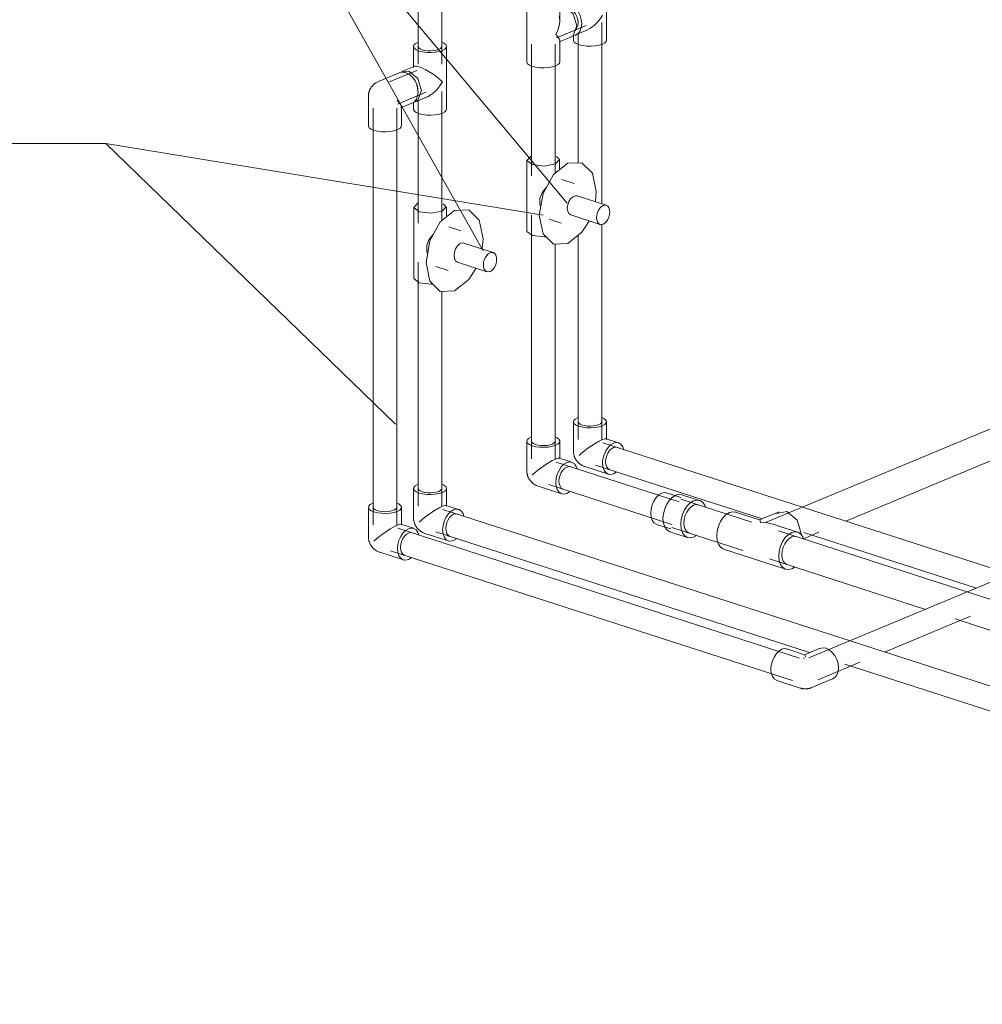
# Model space of a CAD drawing. Header units: millimetres. Extents: x -121 to 39028, y 270 to 28264.
# Tile 13 of 97: x 11908 to 12722, y 19060 to 19893. Entities that reach past the tile are written whole.
import ezdxf

# ---------------------------------------------------------------- set-up
doc = ezdxf.new("R2010")
doc.units = ezdxf.units.MM
doc.layers.add('P-PIPE-____-IDEN', color=2, linetype='Continuous', lineweight=20)
doc.layers.add('P-PIPE-____-OTLN', color=3, linetype='Continuous', lineweight=20)

# ---------------------------------------------------------------- blocks, each defined once
blk = doc.blocks.new('ADSK_Полипропилен_Тройник - Универсальный-V43-3D Water Left')
at = {"layer": 'P-PIPE-____-OTLN', "color": 150}
for p, q in [((-17539.62, 19910.69), (-17539.62, 19895.81)), ((-17511.62, 19895.81), (-17511.62, 19910.69)), ((-17511.74, 19904.97), (-17507.78, 19904.65)), ((-17539.62, 19895.81), (-17539.62, 19872.56)), ((-17511.85, 19895.35), (-17512.14, 19896.5)), ((-17511.62, 19892.78), (-17511.62, 19895.81)), ((-17539.62, 19872.56), (-17539.62, 19857.67)), ((-17512.29, 19874.58), (-17502.39, 19878.71)), ((-17511.62, 19872.56), (-17511.62, 19875.59)), ((-17511.62, 19857.67), (-17511.62, 19872.56)), ((-17500.61, 19879.79), (-17503.26, 19878.41))]:
    blk.add_line(p, q, dxfattribs=at)
for points in [[(-17536.13, 19914.09, 0), (-17538.16, 19912.97, 0), (-17539.34, 19911.7, 0), (-17539.59, 19910.37, 0), (-17538.88, 19909.05, 0), (-17537.27, 19907.85, 0), (-17534.86, 19906.84, 0)], [(-17511.65, 19911.03, 0), (-17512.35, 19912.34, 0), (-17513.96, 19913.54, 0), (-17515.55, 19914.27, 0)], [(-17532.22, 19907.94, 0), (-17533.94, 19908.66, 0), (-17535.09, 19909.52, 0), (-17535.6, 19910.46, 0)], [(-17534.86, 19906.84, 0), (-17531.83, 19906.09, 0), (-17528.37, 19905.65, 0), (-17524.72, 19905.56, 0), (-17521.14, 19905.82, 0), (-17517.86, 19906.42, 0), (-17515.1, 19907.3, 0), (-17513.07, 19908.41, 0), (-17511.89, 19909.68, 0), (-17511.64, 19911.02, 0)], [(-17515.64, 19910.93, 0), (-17515.81, 19909.97, 0), (-17516.65, 19909.06, 0), (-17518.11, 19908.27, 0), (-17520.07, 19907.64, 0), (-17522.42, 19907.22, 0), (-17524.98, 19907.03, 0), (-17527.58, 19907.09, 0), (-17530.05, 19907.4, 0), (-17532.22, 19907.94, 0)], [(-17507.78, 19904.65, 0), (-17500.35, 19898.43, 0), (-17497.27, 19888.23, 0), (-17500.35, 19880.02, 0)], [(-17515.1, 19880.79, 0), (-17513.39, 19884.43, 0), (-17512.2, 19888.15, 0), (-17511.64, 19891.84, 0), (-17511.85, 19895.35, 0)], [(-17511.64, 19875.89, 0), (-17512.2, 19877.27, 0), (-17513.39, 19878.93, 0), (-17515.1, 19880.79, 0)], [(-17534.86, 19853.82, 0), (-17537.27, 19854.83, 0), (-17538.88, 19856.03, 0), (-17539.59, 19857.35, 0)], [(-17511.65, 19858.01, 0), (-17511.64, 19858, 0), (-17511.89, 19856.66, 0), (-17513.07, 19855.39, 0), (-17515.1, 19854.28, 0), (-17517.86, 19853.4, 0), (-17521.14, 19852.8, 0), (-17524.72, 19852.54, 0), (-17528.37, 19852.63, 0), (-17531.83, 19853.07, 0), (-17534.86, 19853.82, 0)]]:
    blk.add_polyline3d(points, dxfattribs=at)
blk = doc.blocks.new('ADSK_Полипропилен_Тройник - Универсальный-V44-3D Water Left')
at = {"layer": 'P-PIPE-____-OTLN', "color": 220}
for p, q in [((-17635.39, 19870.73), (-17635.39, 19855.85)), ((-17607.39, 19855.85), (-17607.39, 19870.73)), ((-17635.39, 19855.85), (-17635.39, 19852.81)), ((-17607.39, 19832.59), (-17607.39, 19855.85)), ((-17639.23, 19849.8), (-17645.55, 19849.22)), ((-17634.72, 19853.83), (-17644.62, 19849.7)), ((-17634.85, 19853.77), (-17634.39, 19853.93)), ((-17607.39, 19817.71), (-17607.39, 19832.59)), ((-17635.39, 19823.51), (-17635.39, 19817.71)), ((-17633.84, 19823.86), (-17623.94, 19827.99)), ((-17624.92, 19827.62), (-17625.62, 19827.4)), ((-17623.94, 19827.99), (-17624.92, 19827.62)), ((-17622.16, 19828.85), (-17623.52, 19828.17)), ((-17621.22, 19828.92), (-17622.08, 19828.93))]:
    blk.add_line(p, q, dxfattribs=at)
for points in [[(-17631.91, 19874.12, 0), (-17633.94, 19873.01, 0), (-17635.12, 19871.74, 0), (-17635.37, 19870.4, 0), (-17634.66, 19869.08, 0), (-17633.05, 19867.88, 0), (-17630.64, 19866.87, 0)], [(-17630.64, 19866.87, 0), (-17627.61, 19866.12, 0), (-17624.15, 19865.69, 0), (-17620.5, 19865.6, 0), (-17616.92, 19865.86, 0), (-17613.64, 19866.45, 0), (-17610.88, 19867.33, 0), (-17608.85, 19868.45, 0), (-17607.67, 19869.72, 0), (-17607.42, 19871.06, 0), (-17608.13, 19872.37, 0), (-17609.74, 19873.58, 0), (-17611.33, 19874.3, 0)], [(-17628, 19867.97, 0), (-17629.72, 19868.69, 0), (-17630.87, 19869.55, 0), (-17631.37, 19870.49, 0)], [(-17611.42, 19870.96, 0), (-17611.59, 19870.01, 0), (-17612.43, 19869.1, 0), (-17613.89, 19868.3, 0), (-17615.85, 19867.67, 0), (-17618.2, 19867.25, 0), (-17620.76, 19867.07, 0), (-17623.36, 19867.13, 0), (-17625.83, 19867.44, 0), (-17628, 19867.97, 0)], [(-17635.01, 19823.49, 0), (-17631.8, 19825.17, 0), (-17628.72, 19833.38, 0), (-17631.8, 19843.58, 0), (-17639.23, 19849.8, 0)], [(-17634.39, 19853.93, 0), (-17632.87, 19853.93, 0), (-17630.64, 19853.38, 0)], [(-17630.64, 19853.38, 0), (-17627.89, 19852.32, 0), (-17624.92, 19850.87, 0)], [(-17624.92, 19850.87, 0), (-17623.52, 19850.11, 0), (-17622.16, 19849.32, 0)], [(-17622.16, 19849.32, 0), (-17618.75, 19847.15, 0), (-17615.7, 19844.96, 0), (-17613.07, 19842.84, 0), (-17610.88, 19840.82, 0)], [(-17631.73, 19834.7, 0), (-17631.98, 19836.84, 0), (-17632.73, 19839.33, 0), (-17633.92, 19841.64, 0), (-17635.48, 19843.62, 0)], [(-17610.88, 19840.82, 0), (-17613.07, 19837.33, 0), (-17615.7, 19834.09, 0), (-17618.75, 19831.2, 0), (-17622.16, 19828.85, 0)], [(-17630.64, 19813.85, 0), (-17633.05, 19814.86, 0), (-17634.66, 19816.06, 0), (-17635.37, 19817.38, 0)], [(-17607.42, 19818.04, 0), (-17607.67, 19816.7, 0), (-17608.85, 19815.43, 0), (-17610.88, 19814.31, 0), (-17613.64, 19813.43, 0), (-17616.92, 19812.84, 0), (-17620.5, 19812.58, 0), (-17624.15, 19812.67, 0), (-17627.61, 19813.1, 0), (-17630.64, 19813.85, 0)]]:
    blk.add_polyline3d(points, dxfattribs=at)
blk = doc.blocks.new('PP-R Вентиль с хромированной рукояткой Белый - PP-R Вентиль с хромированной рукояткой Белый-V15-3D Water Left')
at = {"layer": 'P-PIPE-____-OTLN', "color": 150}
for p, q in [((-17539.42, 16519.03), (-17539.42, 16459.04)), ((-17515.81, 16518.31), (-17515.66, 16518.91)), ((-17511.82, 16510.79), (-17511.82, 16519.03)), ((-17499.47, 16499.14), (-17509.83, 16502.49)), ((-17480.78, 16492.4), (-17481.48, 16484)), ((-17472.25, 16480.73), (-17497.03, 16488.73)), ((-17520.68, 16468.89), (-17510.32, 16465.55)), ((-17502.25, 16472.56), (-17477.48, 16464.56))]:
    blk.add_line(p, q, dxfattribs=at)
for points in [[(-17535.98, 16522.38, 0), (-17539.39, 16518.71, 0), (-17534.73, 16515.23, 0)], [(-17534.73, 16515.23, 0), (-17524.74, 16513.98, 0), (-17515.25, 16515.69, 0), (-17511.84, 16519.36, 0), (-17514.42, 16522, 0)], [(-17529, 16472.28, 0), (-17525.77, 16490.61, 0), (-17516.95, 16506.72, 0), (-17504.89, 16516.29, 0), (-17492.84, 16516.78, 0), (-17484.01, 16508.03, 0), (-17480.78, 16492.4, 0)], [(-17527.79, 16479.39, 0), (-17528.38, 16481.52, 0), (-17528.38, 16486.63, 0), (-17526.5, 16491.36, 0), (-17523.37, 16495.65, 0), (-17522.66, 16496.43, 0)], [(-17505.25, 16478.3, 0), (-17504.91, 16481.15, 0), (-17503.94, 16483.93, 0), (-17502.45, 16486.32, 0), (-17500.61, 16488.03, 0), (-17498.66, 16488.84, 0), (-17496.83, 16488.66, 0)], [(-17502.45, 16472.63, 0), (-17503.94, 16473.77, 0), (-17504.91, 16475.74, 0), (-17505.25, 16478.3, 0)], [(-17469.25, 16474.99, 0), (-17469.44, 16476.95, 0), (-17470, 16478.63, 0), (-17470.89, 16479.89, 0), (-17472.06, 16480.66, 0), (-17473.41, 16480.89, 0), (-17474.86, 16480.55, 0), (-17476.32, 16479.67, 0), (-17477.67, 16478.32, 0), (-17478.83, 16476.58, 0), (-17479.72, 16474.57, 0), (-17480.29, 16472.43, 0), (-17480.48, 16470.3, 0)], [(-17480.48, 16470.3, 0), (-17480.29, 16468.33, 0), (-17479.72, 16466.66, 0), (-17478.83, 16465.4, 0), (-17477.67, 16464.63, 0), (-17476.32, 16464.4, 0), (-17474.86, 16464.74, 0), (-17473.41, 16465.61, 0), (-17472.06, 16466.97, 0), (-17470.89, 16468.71, 0), (-17470, 16470.72, 0), (-17469.44, 16472.86, 0), (-17469.25, 16474.99, 0)], [(-17486.9, 16467.26, 0), (-17492.84, 16457.97, 0), (-17504.89, 16448.39, 0), (-17516.95, 16447.91, 0), (-17525.77, 16456.66, 0), (-17529, 16472.28, 0)], [(-17534.73, 16455.23, 0), (-17539.39, 16458.71, 0), (-17539.41, 16459.01, 0)], [(-17523.25, 16454.06, 0), (-17524.74, 16453.98, 0), (-17534.73, 16455.23, 0)]]:
    blk.add_polyline3d(points, dxfattribs=at)
blk = doc.blocks.new('PP-R Вентиль с хромированной рукояткой Белый - PP-R Вентиль с хромированной рукояткой Белый-V45-3D Water Left')
at = {"layer": 'P-PIPE-____-OTLN', "color": 220}
for p, q in [((-17635.19, 19734.69), (-17635.19, 19674.69)), ((-17611.59, 19733.97), (-17611.44, 19734.57)), ((-17607.59, 19726.45), (-17607.59, 19734.69)), ((-17595.25, 19714.8), (-17605.61, 19718.14)), ((-17576.56, 19708.06), (-17577.26, 19699.66)), ((-17568.03, 19696.39), (-17592.81, 19704.39)), ((-17616.46, 19684.55), (-17606.1, 19681.2)), ((-17598.03, 19688.21), (-17573.25, 19680.21))]:
    blk.add_line(p, q, dxfattribs=at)
for points in [[(-17631.76, 19738.04, 0), (-17635.17, 19734.37, 0), (-17630.51, 19730.89, 0)], [(-17630.51, 19730.89, 0), (-17620.51, 19729.63, 0), (-17611.03, 19731.34, 0), (-17607.62, 19735.01, 0), (-17610.2, 19737.65, 0)], [(-17624.78, 19687.94, 0), (-17621.55, 19706.26, 0), (-17612.73, 19722.37, 0), (-17600.67, 19731.95, 0), (-17588.62, 19732.43, 0), (-17579.79, 19723.69, 0), (-17576.56, 19708.06, 0)], [(-17623.57, 19695.05, 0), (-17624.16, 19697.17, 0), (-17624.16, 19702.29, 0), (-17622.28, 19707.02, 0), (-17619.15, 19711.31, 0), (-17618.44, 19712.08, 0)], [(-17601.03, 19693.96, 0), (-17600.69, 19696.8, 0), (-17599.72, 19699.59, 0), (-17598.22, 19701.98, 0), (-17596.39, 19703.68, 0), (-17594.44, 19704.5, 0), (-17592.61, 19704.32, 0)], [(-17598.22, 19688.28, 0), (-17599.72, 19689.42, 0), (-17600.69, 19691.4, 0), (-17601.03, 19693.96, 0)], [(-17565.03, 19690.64, 0), (-17565.22, 19692.61, 0), (-17565.78, 19694.28, 0), (-17566.67, 19695.55, 0), (-17567.83, 19696.32, 0), (-17569.19, 19696.54, 0), (-17570.64, 19696.21, 0), (-17572.09, 19695.33, 0), (-17573.45, 19693.98, 0), (-17574.61, 19692.23, 0), (-17575.5, 19690.22, 0), (-17576.06, 19688.08, 0), (-17576.26, 19685.96, 0)], [(-17576.26, 19685.96, 0), (-17576.06, 19683.99, 0), (-17575.5, 19682.32, 0), (-17574.61, 19681.05, 0), (-17573.45, 19680.28, 0), (-17572.09, 19680.06, 0), (-17570.64, 19680.39, 0), (-17569.19, 19681.27, 0), (-17567.83, 19682.62, 0), (-17566.67, 19684.37, 0), (-17565.78, 19686.38, 0), (-17565.22, 19688.52, 0), (-17565.03, 19690.64, 0)], [(-17582.68, 19682.91, 0), (-17588.62, 19673.63, 0), (-17600.67, 19664.05, 0), (-17612.73, 19663.57, 0), (-17621.55, 19672.31, 0), (-17624.78, 19687.94, 0)], [(-17630.51, 19670.89, 0), (-17635.17, 19674.37, 0), (-17635.18, 19674.67, 0)], [(-17619.03, 19669.71, 0), (-17620.51, 19669.64, 0), (-17630.51, 19670.89, 0)]]:
    blk.add_polyline3d(points, dxfattribs=at)
blk = doc.blocks.new('ADSK_Полипропилен_Отвод - Универсальный-V46-3D Water Left')
at = {"layer": 'P-PIPE-____-OTLN', "color": 150}
for p, q in [((-17491.49, 19913.59), (-17508.99, 19906.29)), ((-17472.1, 19876.02), (-17472.1, 19900.67)), ((-17498.21, 19880.45), (-17488.64, 19884.44)), ((-17500.1, 19879.83), (-17500.1, 19876.02))]:
    blk.add_line(p, q, dxfattribs=at)
for points in [[(-17491.49, 19913.59, 0), (-17490.85, 19913.84, 0), (-17490.17, 19914.07, 0), (-17489.46, 19914.26, 0), (-17488.71, 19914.43, 0), (-17487.93, 19914.55, 0), (-17487.11, 19914.64, 0), (-17486.27, 19914.67, 0), (-17485.41, 19914.66, 0), (-17484.53, 19914.59, 0), (-17483.64, 19914.46, 0), (-17482.76, 19914.27, 0), (-17481.88, 19914.02, 0), (-17481.02, 19913.72, 0), (-17480.19, 19913.37, 0), (-17479.39, 19912.96, 0), (-17478.62, 19912.51, 0), (-17477.9, 19912.03, 0), (-17477.23, 19911.51, 0), (-17476.61, 19910.97, 0), (-17476.04, 19910.41, 0), (-17475.52, 19909.84, 0), (-17475.04, 19909.27, 0), (-17474.62, 19908.69, 0), (-17474.24, 19908.11, 0), (-17473.9, 19907.54, 0), (-17473.6, 19906.98, 0), (-17473.33, 19906.43, 0), (-17473.1, 19905.89, 0), (-17472.9, 19905.36, 0), (-17472.73, 19904.84, 0), (-17472.59, 19904.34, 0), (-17472.46, 19903.85, 0), (-17472.36, 19903.38, 0), (-17472.28, 19902.92, 0), (-17472.21, 19902.47, 0), (-17472.16, 19902.03, 0), (-17472.13, 19901.6, 0), (-17472.11, 19901.19, 0), (-17472.1, 19900.78, 0), (-17472.1, 19900.67, 0)], [(-17503.6, 19906.39, 0), (-17506.32, 19906.83, 0), (-17508.86, 19906.35, 0), (-17511.03, 19904.98, 0), (-17511.71, 19904.27, 0)], [(-17500.33, 19879.94, 0), (-17498.35, 19880.39, 0), (-17496.17, 19881.76, 0), (-17494.5, 19883.92, 0), (-17493.45, 19886.72, 0), (-17493.09, 19889.98, 0), (-17493.45, 19893.46, 0), (-17494.5, 19896.94, 0), (-17496.17, 19900.18, 0), (-17498.35, 19902.95, 0), (-17500.88, 19905.07, 0), (-17503.6, 19906.39, 0)], [(-17505.54, 19902.98, 0), (-17503.6, 19902.67, 0), (-17501.66, 19901.73, 0), (-17499.85, 19900.21, 0), (-17498.29, 19898.23, 0), (-17497.1, 19895.92, 0), (-17496.35, 19893.44, 0), (-17496.09, 19890.95, 0)], [(-17488.84, 19884.36, 0), (-17485.57, 19886.09, 0), (-17482.57, 19888.4, 0), (-17479.89, 19891.11, 0), (-17477.56, 19894.1, 0), (-17475.59, 19897.28, 0)], [(-17496.09, 19890.95, 0), (-17496.35, 19888.62, 0), (-17497.1, 19886.62, 0), (-17498.29, 19885.08, 0)], [(-17495.34, 19872.17, 0), (-17497.75, 19873.18, 0), (-17499.36, 19874.38, 0), (-17500.07, 19875.7, 0)], [(-17472.12, 19876.35, 0), (-17472.37, 19875.01, 0), (-17473.55, 19873.74, 0), (-17475.59, 19872.63, 0), (-17478.34, 19871.75, 0), (-17481.62, 19871.15, 0), (-17485.2, 19870.9, 0), (-17488.85, 19870.99, 0), (-17492.31, 19871.42, 0), (-17495.34, 19872.17, 0)]]:
    blk.add_polyline3d(points, dxfattribs=at)
blk = doc.blocks.new('ADSK_Полипропилен_Отвод - Универсальный-V18-3D Water Left')
at = {"layer": 'P-PIPE-____-OTLN', "color": 220}
for p, q in [((-17647.47, 16592.89), (-17664.98, 16585.58)), ((-17673.59, 16572.66), (-17673.59, 16548.01)), ((-17646.25, 16563.05), (-17636.69, 16567.05)), ((-17645.59, 16548.01), (-17645.59, 16564.06))]:
    blk.add_line(p, q, dxfattribs=at)
for points in [[(-17647.34, 16592.94, 0), (-17644.8, 16593.42, 0), (-17642.08, 16592.99, 0)], [(-17642.08, 16592.99, 0), (-17639.36, 16591.67, 0), (-17636.83, 16589.55, 0), (-17634.65, 16586.77, 0), (-17632.98, 16583.54, 0), (-17631.93, 16580.06, 0), (-17631.57, 16576.57, 0), (-17631.93, 16573.32, 0), (-17632.98, 16570.51, 0), (-17634.65, 16568.36, 0), (-17636.83, 16566.99, 0)], [(-17664.98, 16585.58, 0), (-17665.58, 16585.31, 0), (-17666.14, 16585.03, 0), (-17666.67, 16584.74, 0), (-17667.17, 16584.43, 0), (-17667.63, 16584.12, 0), (-17668.07, 16583.8, 0), (-17668.48, 16583.48, 0), (-17668.86, 16583.15, 0), (-17669.21, 16582.83, 0), (-17669.55, 16582.5, 0), (-17669.86, 16582.17, 0), (-17670.15, 16581.85, 0), (-17670.43, 16581.52, 0), (-17670.68, 16581.2, 0), (-17670.92, 16580.87, 0), (-17671.15, 16580.55, 0), (-17671.36, 16580.23, 0), (-17671.56, 16579.91, 0), (-17671.75, 16579.59, 0), (-17671.93, 16579.27, 0), (-17672.09, 16578.95, 0), (-17672.25, 16578.63, 0), (-17672.39, 16578.31, 0), (-17672.53, 16577.99, 0), (-17672.66, 16577.67, 0), (-17672.78, 16577.35, 0), (-17672.89, 16577.02, 0), (-17672.99, 16576.69, 0), (-17673.09, 16576.36, 0), (-17673.18, 16576.03, 0), (-17673.25, 16575.69, 0), (-17673.33, 16575.34, 0), (-17673.39, 16575, 0), (-17673.44, 16574.64, 0), (-17673.49, 16574.28, 0), (-17673.53, 16573.92, 0), (-17673.56, 16573.54, 0), (-17673.58, 16573.16, 0), (-17673.59, 16572.77, 0), (-17673.59, 16572.66, 0)], [(-17649.07, 16569.27, 0), (-17647.49, 16567.57, 0), (-17646.35, 16566.04, 0), (-17645.7, 16564.71, 0), (-17645.64, 16563.68, 0)], [(-17668.83, 16544.15, 0), (-17671.24, 16545.16, 0), (-17672.85, 16546.37, 0), (-17673.56, 16547.68, 0), (-17673.58, 16548.01, 0)], [(-17645.61, 16548.34, 0), (-17645.86, 16547, 0), (-17647.04, 16545.73, 0), (-17649.07, 16544.62, 0), (-17651.83, 16543.73, 0), (-17655.11, 16543.14, 0), (-17658.69, 16542.88, 0), (-17662.34, 16542.97, 0), (-17665.8, 16543.41, 0), (-17668.83, 16544.15, 0)]]:
    blk.add_polyline3d(points, dxfattribs=at)
blk = doc.blocks.new('ADSK_Полипропилен_Отвод - Универсальный-V19-3D Water Left')
at = {"layer": 'P-PIPE-____-OTLN', "color": 150}
for p, q in [((-17500.1, 16297.63), (-17500.1, 16272.98)), ((-17472.1, 16282.76), (-17472.1, 16297.63)), ((-17461.9, 16279.88), (-17472.49, 16283.3)), ((-17490.4, 16259.66), (-17470.5, 16253.23)), ((-17466.2, 16253.53), (-17463.81, 16254.98))]:
    blk.add_line(p, q, dxfattribs=at)
for points in [[(-17496.61, 16301.03, 0), (-17498.64, 16299.91, 0), (-17499.82, 16298.64, 0), (-17500.07, 16297.3, 0), (-17499.36, 16295.99, 0), (-17497.75, 16294.78, 0), (-17495.34, 16293.77, 0), (-17492.31, 16293.03, 0), (-17488.85, 16292.59, 0), (-17485.2, 16292.5, 0), (-17481.62, 16292.76, 0), (-17478.34, 16293.35, 0), (-17475.59, 16294.24, 0)], [(-17475.59, 16294.24, 0), (-17473.55, 16295.35, 0), (-17472.37, 16296.62, 0), (-17472.12, 16297.96, 0), (-17472.83, 16299.28, 0), (-17474.44, 16300.48, 0), (-17476.04, 16301.21, 0)], [(-17492.7, 16294.88, 0), (-17494.42, 16295.6, 0), (-17495.57, 16296.46, 0), (-17496.08, 16297.4, 0)], [(-17476.12, 16297.87, 0), (-17476.29, 16296.91, 0), (-17477.13, 16296, 0), (-17478.59, 16295.21, 0), (-17480.55, 16294.58, 0), (-17482.9, 16294.15, 0), (-17485.46, 16293.97, 0), (-17488.06, 16294.03, 0), (-17490.53, 16294.34, 0), (-17492.7, 16294.88, 0)], [(-17495.34, 16269.12, 0), (-17493.15, 16271.04, 0), (-17490.65, 16273.07, 0), (-17487.86, 16275.18, 0), (-17484.83, 16277.31, 0), (-17481.63, 16279.38, 0), (-17478.43, 16281.23, 0), (-17475.59, 16282.61, 0)], [(-17475.59, 16282.61, 0), (-17473.5, 16283.29, 0), (-17472.37, 16283.25, 0)], [(-17466.2, 16279.58, 0), (-17468.59, 16278.14, 0), (-17470.82, 16275.9, 0), (-17472.74, 16273.04, 0), (-17474.21, 16269.73, 0), (-17475.13, 16266.2, 0), (-17475.45, 16262.7, 0), (-17475.13, 16259.46, 0), (-17474.21, 16256.7, 0), (-17472.74, 16254.62, 0), (-17470.82, 16253.35, 0), (-17468.59, 16252.98, 0), (-17466.2, 16253.53, 0)], [(-17472.81, 16263.8, 0), (-17472.58, 16266.3, 0), (-17471.92, 16268.82, 0), (-17470.87, 16271.18, 0), (-17469.5, 16273.23, 0), (-17467.91, 16274.83, 0), (-17466.2, 16275.86, 0), (-17464.49, 16276.25, 0), (-17462.9, 16275.99, 0)], [(-17457.41, 16274.26, 0), (-17458.19, 16276.41, 0), (-17459.66, 16278.49, 0), (-17461.58, 16279.76, 0), (-17463.81, 16280.13, 0), (-17466.2, 16279.58, 0)], [(-17490.4, 16259.66, 0), (-17490.98, 16259.86, 0), (-17491.54, 16260.08, 0), (-17492.08, 16260.32, 0), (-17492.58, 16260.58, 0), (-17493.07, 16260.84, 0), (-17493.53, 16261.12, 0), (-17493.96, 16261.4, 0), (-17494.38, 16261.69, 0), (-17494.77, 16261.99, 0), (-17495.14, 16262.3, 0), (-17495.5, 16262.61, 0), (-17495.83, 16262.92, 0), (-17496.15, 16263.24, 0), (-17496.45, 16263.56, 0), (-17496.74, 16263.89, 0), (-17497.01, 16264.22, 0), (-17497.27, 16264.55, 0), (-17497.51, 16264.88, 0), (-17497.75, 16265.22, 0), (-17497.97, 16265.56, 0), (-17498.17, 16265.9, 0), (-17498.37, 16266.25, 0), (-17498.55, 16266.59, 0), (-17498.73, 16266.95, 0), (-17498.89, 16267.3, 0), (-17499.05, 16267.66, 0), (-17499.19, 16268.02, 0), (-17499.32, 16268.39, 0), (-17499.45, 16268.77, 0), (-17499.56, 16269.15, 0), (-17499.66, 16269.53, 0), (-17499.76, 16269.92, 0), (-17499.84, 16270.32, 0), (-17499.91, 16270.72, 0), (-17499.97, 16271.13, 0), (-17500.02, 16271.55, 0), (-17500.06, 16271.98, 0), (-17500.08, 16272.42, 0), (-17500.1, 16272.86, 0), (-17500.1, 16272.98, 0)], [(-17469.5, 16257.12, 0), (-17470.87, 16258.03, 0), (-17471.92, 16259.52, 0), (-17472.58, 16261.49, 0), (-17472.81, 16263.8, 0)]]:
    blk.add_polyline3d(points, dxfattribs=at)
blk = doc.blocks.new('ADSK_Полипропилен_Отвод - Универсальный-V20-3D Water Left')
at = {"layer": 'P-PIPE-____-OTLN', "color": 150}
for p, q in [((-17539.62, 16281.14), (-17539.62, 16256.49)), ((-17511.62, 16266.27), (-17511.62, 16281.14)), ((-17501.42, 16263.39), (-17512.01, 16266.81)), ((-17529.92, 16243.17), (-17510.02, 16236.74)), ((-17505.72, 16237.04), (-17503.33, 16238.49))]:
    blk.add_line(p, q, dxfattribs=at)
for points in [[(-17536.13, 16284.54, 0), (-17538.16, 16283.42, 0), (-17539.34, 16282.15, 0), (-17539.59, 16280.81, 0), (-17538.88, 16279.5, 0), (-17537.27, 16278.29, 0), (-17534.86, 16277.28, 0), (-17531.83, 16276.54, 0), (-17528.37, 16276.1, 0), (-17524.72, 16276.01, 0), (-17521.14, 16276.27, 0), (-17517.86, 16276.86, 0), (-17515.1, 16277.75, 0)], [(-17511.65, 16281.48, 0), (-17512.35, 16282.79, 0), (-17513.96, 16283.99, 0), (-17515.56, 16284.72, 0)], [(-17532.22, 16278.39, 0), (-17533.94, 16279.11, 0), (-17535.09, 16279.97, 0), (-17535.6, 16280.91, 0)], [(-17515.64, 16281.38, 0), (-17515.81, 16280.42, 0), (-17516.65, 16279.51, 0), (-17518.11, 16278.72, 0), (-17520.07, 16278.09, 0), (-17522.42, 16277.66, 0), (-17524.98, 16277.48, 0), (-17527.58, 16277.54, 0), (-17530.05, 16277.85, 0), (-17532.22, 16278.39, 0)], [(-17515.1, 16277.75, 0), (-17513.07, 16278.86, 0), (-17511.89, 16280.13, 0), (-17511.64, 16281.47, 0)], [(-17534.86, 16252.63, 0), (-17532.67, 16254.55, 0), (-17530.17, 16256.58, 0), (-17527.38, 16258.69, 0), (-17524.35, 16260.82, 0), (-17521.15, 16262.89, 0), (-17517.95, 16264.74, 0), (-17515.1, 16266.12, 0)], [(-17515.1, 16266.12, 0), (-17513.02, 16266.8, 0), (-17511.89, 16266.76, 0)], [(-17505.72, 16263.09, 0), (-17508.11, 16261.65, 0), (-17510.34, 16259.41, 0), (-17512.26, 16256.55, 0), (-17513.73, 16253.24, 0), (-17514.65, 16249.71, 0), (-17514.97, 16246.21, 0), (-17514.65, 16242.97, 0), (-17513.73, 16240.21, 0), (-17512.26, 16238.13, 0), (-17510.34, 16236.86, 0), (-17508.11, 16236.49, 0), (-17505.72, 16237.04, 0)], [(-17512.33, 16247.31, 0), (-17512.1, 16249.81, 0), (-17511.44, 16252.33, 0), (-17510.39, 16254.69, 0), (-17509.02, 16256.74, 0), (-17507.43, 16258.34, 0), (-17505.72, 16259.37, 0), (-17504.01, 16259.76, 0), (-17502.42, 16259.5, 0)], [(-17496.92, 16257.74, 0), (-17497.71, 16259.92, 0), (-17499.18, 16262, 0), (-17501.1, 16263.27, 0), (-17503.33, 16263.64, 0), (-17505.72, 16263.09, 0)], [(-17529.92, 16243.17, 0), (-17530.5, 16243.37, 0), (-17531.06, 16243.59, 0), (-17531.6, 16243.83, 0), (-17532.1, 16244.09, 0), (-17532.59, 16244.35, 0), (-17533.05, 16244.63, 0), (-17533.48, 16244.91, 0), (-17533.9, 16245.2, 0), (-17534.29, 16245.5, 0), (-17534.66, 16245.81, 0), (-17535.02, 16246.12, 0), (-17535.35, 16246.43, 0), (-17535.67, 16246.75, 0), (-17535.97, 16247.07, 0), (-17536.26, 16247.4, 0), (-17536.53, 16247.73, 0), (-17536.79, 16248.06, 0), (-17537.03, 16248.39, 0), (-17537.27, 16248.73, 0), (-17537.48, 16249.07, 0), (-17537.69, 16249.41, 0), (-17537.89, 16249.75, 0), (-17538.07, 16250.1, 0), (-17538.25, 16250.46, 0), (-17538.41, 16250.81, 0), (-17538.57, 16251.17, 0), (-17538.71, 16251.53, 0), (-17538.84, 16251.9, 0), (-17538.97, 16252.28, 0), (-17539.08, 16252.66, 0), (-17539.18, 16253.04, 0), (-17539.28, 16253.43, 0), (-17539.36, 16253.83, 0), (-17539.43, 16254.23, 0), (-17539.49, 16254.64, 0), (-17539.54, 16255.06, 0), (-17539.58, 16255.49, 0), (-17539.6, 16255.93, 0), (-17539.62, 16256.37, 0), (-17539.62, 16256.49, 0)], [(-17509.02, 16240.63, 0), (-17510.39, 16241.54, 0), (-17511.44, 16243.03, 0), (-17512.1, 16245, 0), (-17512.33, 16247.31, 0)]]:
    blk.add_polyline3d(points, dxfattribs=at)
blk = doc.blocks.new('ADSK_Полипропилен_Отвод - Универсальный-V21-3D Water Left')
at = {"layer": 'P-PIPE-____-OTLN', "color": 220}
for p, q in [((-17673.59, 16225.24), (-17673.59, 16200.59)), ((-17645.59, 16210.37), (-17645.59, 16225.24)), ((-17635.39, 16207.49), (-17645.98, 16210.91)), ((-17663.89, 16187.27), (-17643.99, 16180.84)), ((-17639.69, 16181.14), (-17637.3, 16182.59))]:
    blk.add_line(p, q, dxfattribs=at)
for points in [[(-17670.1, 16228.64, 0), (-17672.13, 16227.52, 0), (-17673.31, 16226.25, 0), (-17673.56, 16224.91, 0), (-17672.85, 16223.6, 0), (-17671.24, 16222.39, 0), (-17668.83, 16221.38, 0), (-17665.8, 16220.63, 0), (-17662.34, 16220.2, 0), (-17658.69, 16220.11, 0), (-17655.11, 16220.37, 0), (-17651.83, 16220.96, 0), (-17649.07, 16221.85, 0)], [(-17666.19, 16222.48, 0), (-17667.91, 16223.21, 0), (-17669.06, 16224.07, 0), (-17669.57, 16225.01, 0)], [(-17649.61, 16225.48, 0), (-17649.78, 16224.52, 0), (-17650.62, 16223.61, 0), (-17652.08, 16222.82, 0), (-17654.04, 16222.19, 0), (-17656.39, 16221.76, 0), (-17658.95, 16221.58, 0), (-17661.55, 16221.64, 0), (-17664.02, 16221.95, 0), (-17666.19, 16222.48, 0)], [(-17649.07, 16221.85, 0), (-17647.04, 16222.96, 0), (-17645.86, 16224.23, 0), (-17645.61, 16225.57, 0), (-17646.32, 16226.89, 0), (-17647.93, 16228.09, 0), (-17649.53, 16228.82, 0)], [(-17668.83, 16196.73, 0), (-17666.64, 16198.65, 0), (-17664.14, 16200.68, 0), (-17661.35, 16202.79, 0), (-17658.32, 16204.92, 0), (-17655.12, 16206.99, 0), (-17651.92, 16208.84, 0), (-17649.07, 16210.22, 0)], [(-17649.07, 16210.22, 0), (-17646.99, 16210.9, 0), (-17645.86, 16210.86, 0)], [(-17630.9, 16201.87, 0), (-17631.68, 16204.02, 0), (-17633.15, 16206.1, 0), (-17635.07, 16207.37, 0), (-17637.3, 16207.74, 0), (-17639.69, 16207.19, 0)], [(-17663.89, 16187.27, 0), (-17664.47, 16187.47, 0), (-17665.03, 16187.69, 0), (-17665.57, 16187.93, 0), (-17666.07, 16188.18, 0), (-17666.56, 16188.45, 0), (-17667.02, 16188.73, 0), (-17667.45, 16189.01, 0), (-17667.87, 16189.3, 0), (-17668.26, 16189.6, 0), (-17668.63, 16189.91, 0), (-17668.99, 16190.22, 0), (-17669.32, 16190.53, 0), (-17669.64, 16190.85, 0), (-17669.94, 16191.17, 0), (-17670.23, 16191.5, 0), (-17670.5, 16191.83, 0), (-17670.76, 16192.16, 0), (-17671, 16192.49, 0), (-17671.24, 16192.83, 0), (-17671.45, 16193.17, 0), (-17671.66, 16193.51, 0), (-17671.86, 16193.85, 0), (-17672.04, 16194.2, 0), (-17672.22, 16194.55, 0), (-17672.38, 16194.91, 0), (-17672.53, 16195.27, 0), (-17672.68, 16195.63, 0), (-17672.81, 16196, 0), (-17672.94, 16196.38, 0), (-17673.05, 16196.75, 0), (-17673.15, 16197.14, 0), (-17673.25, 16197.53, 0), (-17673.33, 16197.93, 0), (-17673.4, 16198.33, 0), (-17673.46, 16198.74, 0), (-17673.51, 16199.16, 0), (-17673.55, 16199.59, 0), (-17673.57, 16200.02, 0), (-17673.58, 16200.47, 0), (-17673.59, 16200.59, 0)], [(-17639.69, 16207.19, 0), (-17642.08, 16205.75, 0), (-17644.31, 16203.51, 0), (-17646.23, 16200.64, 0), (-17647.7, 16197.33, 0), (-17648.62, 16193.81, 0), (-17648.94, 16190.31, 0), (-17648.62, 16187.07, 0), (-17647.7, 16184.31, 0), (-17646.23, 16182.23, 0), (-17644.31, 16180.96, 0), (-17642.08, 16180.59, 0), (-17639.69, 16181.14, 0)], [(-17646.3, 16191.41, 0), (-17646.07, 16193.91, 0), (-17645.41, 16196.43, 0), (-17644.36, 16198.79, 0), (-17642.99, 16200.84, 0), (-17641.4, 16202.44, 0), (-17639.69, 16203.47, 0), (-17637.98, 16203.86, 0), (-17636.39, 16203.6, 0)], [(-17642.99, 16184.73, 0), (-17644.36, 16185.64, 0), (-17645.41, 16187.13, 0), (-17646.07, 16189.1, 0), (-17646.3, 16191.41, 0)]]:
    blk.add_polyline3d(points, dxfattribs=at)
blk = doc.blocks.new('ADSK_Полипропилен_Отвод - Универсальный-V28-3D Water Left')
at = {"layer": 'P-PIPE-____-OTLN', "color": 220}
for p, q in [((-17304.47, 16100.61), (-17319.47, 16105.45)), ((-17291.77, 16105.93), (-17304.52, 16100.6)), ((-17304.99, 16098.19), (-17305.04, 16097.46)), ((-17328.08, 16078.81), (-17308.18, 16072.38)), ((-17298.49, 16072.78), (-17280.98, 16080.09))]:
    blk.add_line(p, q, dxfattribs=at)
for points in [[(-17333.02, 16088.27, 0), (-17332.71, 16091.77, 0), (-17331.78, 16095.3, 0), (-17330.31, 16098.61, 0), (-17328.4, 16101.48, 0), (-17326.17, 16103.71, 0), (-17323.77, 16105.15, 0), (-17321.38, 16105.71, 0), (-17319.15, 16105.34, 0)], [(-17303.88, 16098.73, 0), (-17304.12, 16099.88, 0), (-17304.36, 16100.51, 0), (-17304.53, 16100.6, 0)], [(-17291.63, 16105.98, 0), (-17289.09, 16106.46, 0), (-17286.37, 16106.03, 0), (-17283.65, 16104.71, 0), (-17281.12, 16102.59, 0), (-17278.94, 16099.81, 0), (-17277.27, 16096.58, 0), (-17276.22, 16093.1, 0), (-17275.86, 16089.61, 0)], [(-17328.4, 16078.92, 0), (-17330.31, 16080.19, 0), (-17331.78, 16082.28, 0), (-17332.71, 16085.03, 0), (-17333.02, 16088.27, 0)], [(-17275.86, 16089.61, 0), (-17276.22, 16086.36, 0), (-17277.27, 16083.56, 0), (-17278.94, 16081.4, 0), (-17281.12, 16080.03, 0)], [(-17298.49, 16072.78, 0), (-17298.85, 16072.64, 0), (-17299.19, 16072.51, 0), (-17299.51, 16072.4, 0), (-17299.82, 16072.3, 0), (-17300.12, 16072.22, 0), (-17300.4, 16072.14, 0), (-17300.68, 16072.07, 0), (-17300.94, 16072.01, 0), (-17301.19, 16071.96, 0), (-17301.44, 16071.92, 0), (-17301.68, 16071.88, 0), (-17301.91, 16071.84, 0), (-17302.14, 16071.81, 0), (-17302.36, 16071.79, 0), (-17302.58, 16071.76, 0), (-17302.79, 16071.75, 0), (-17303, 16071.73, 0), (-17303.21, 16071.72, 0), (-17303.42, 16071.71, 0), (-17303.63, 16071.71, 0), (-17303.83, 16071.7, 0), (-17304.04, 16071.7, 0), (-17304.24, 16071.71, 0), (-17304.45, 16071.71, 0), (-17304.66, 16071.72, 0), (-17304.87, 16071.74, 0), (-17305.08, 16071.75, 0), (-17305.3, 16071.78, 0), (-17305.52, 16071.8, 0), (-17305.74, 16071.83, 0), (-17305.97, 16071.86, 0), (-17306.21, 16071.9, 0), (-17306.45, 16071.94, 0), (-17306.7, 16071.99, 0), (-17306.96, 16072.05, 0), (-17307.23, 16072.11, 0), (-17307.5, 16072.18, 0), (-17307.79, 16072.26, 0), (-17308.1, 16072.35, 0), (-17308.18, 16072.38, 0)]]:
    blk.add_polyline3d(points, dxfattribs=at)
blk = doc.blocks.new('ADSK_Полипропилен_Тройник - Универсальный-1581965-3D Water Left')
at = {"layer": 'P-PIPE-____-OTLN', "color": 150}
for p, q in [((-17347.9, 16216.43), (-17362.92, 16221.28)), ((-17342.4, 16214.66), (-17347.9, 16216.43)), ((-17339.15, 16216.04), (-17342.48, 16214.65)), ((-17325.94, 16221.55), (-17339.15, 16216.04)), ((-17325.38, 16209.16), (-17330.88, 16210.93)), ((-17310.36, 16204.31), (-17325.38, 16209.16)), ((-17373.06, 16189.88), (-17358.04, 16185.03)), ((-17358.04, 16185.03), (-17335.52, 16177.75)), ((-17335.52, 16177.75), (-17320.5, 16172.9))]:
    blk.add_line(p, q, dxfattribs=at)
for points in [[(-17378.89, 16201.03, 0), (-17378.52, 16205.16, 0), (-17377.43, 16209.32, 0), (-17375.7, 16213.22, 0), (-17373.44, 16216.6, 0), (-17370.81, 16219.23, 0), (-17367.99, 16220.93, 0), (-17365.17, 16221.58, 0), (-17362.54, 16221.15, 0)], [(-17328.34, 16220.01, 0), (-17319.58, 16221.67, 0), (-17310.82, 16214.35, 0), (-17307.19, 16202.33, 0)], [(-17341.71, 16212.44, 0), (-17342.04, 16213.96, 0), (-17342.36, 16214.64, 0)], [(-17330.88, 16210.93, 0), (-17331.49, 16211.12, 0), (-17336.53, 16212.18, 0), (-17341.71, 16212.44, 0)], [(-17373.44, 16190.02, 0), (-17375.7, 16191.51, 0), (-17377.43, 16193.97, 0), (-17378.52, 16197.22, 0), (-17378.89, 16201.03, 0)], [(-17305.33, 16198.58, 0), (-17305.99, 16200.22, 0), (-17307.73, 16202.67, 0), (-17309.98, 16204.17, 0), (-17312.61, 16204.61, 0), (-17315.43, 16203.95, 0), (-17318.25, 16202.25, 0), (-17320.88, 16199.62, 0), (-17323.14, 16196.24, 0), (-17324.87, 16192.34, 0), (-17325.96, 16188.19, 0), (-17326.33, 16184.06, 0)], [(-17323.69, 16185.16, 0), (-17323.41, 16188.29, 0), (-17322.58, 16191.44, 0), (-17321.27, 16194.39, 0), (-17319.56, 16196.95, 0), (-17317.57, 16198.95, 0), (-17315.43, 16200.23, 0), (-17313.3, 16200.73, 0), (-17311.31, 16200.4, 0)], [(-17326.33, 16184.06, 0), (-17325.96, 16180.24, 0), (-17324.87, 16176.99, 0), (-17323.14, 16174.54, 0), (-17320.88, 16173.04, 0), (-17318.25, 16172.6, 0), (-17315.43, 16173.26, 0), (-17313.02, 16174.65, 0)], [(-17319.56, 16176.81, 0), (-17321.27, 16177.95, 0), (-17322.58, 16179.81, 0), (-17323.41, 16182.27, 0), (-17323.69, 16185.16, 0)]]:
    blk.add_polyline3d(points, dxfattribs=at)
blk = doc.blocks.new('ADSK_Полипропилен_Муфта переходная - Переходной-1582112-3D Water Left')
at = {"layer": 'P-PIPE-____-OTLN', "color": 150}
for p, q in [((-17409.11, 16233.57), (-17421.12, 16237.45)), ((-17393.32, 16231.1), (-17408.34, 16235.95)), ((-17429.73, 16210.81), (-17417.71, 16206.93)), ((-17418.48, 16204.55), (-17403.47, 16199.7))]:
    blk.add_line(p, q, dxfattribs=at)
for points in [[(-17434.67, 16220.27, 0), (-17434.36, 16223.77, 0), (-17433.43, 16227.3, 0), (-17431.96, 16230.61, 0), (-17430.05, 16233.48, 0), (-17427.82, 16235.71, 0), (-17425.42, 16237.15, 0), (-17423.03, 16237.71, 0), (-17420.8, 16237.34, 0)], [(-17407.96, 16235.82, 0), (-17410.59, 16236.25, 0), (-17413.41, 16235.6, 0), (-17416.23, 16233.9, 0), (-17418.86, 16231.27, 0), (-17421.12, 16227.89, 0), (-17422.85, 16223.99, 0), (-17423.94, 16219.83, 0), (-17424.31, 16215.7, 0)], [(-17388.29, 16225.38, 0), (-17388.96, 16227.01, 0), (-17390.69, 16229.47, 0), (-17392.95, 16230.97, 0), (-17395.57, 16231.4, 0), (-17398.4, 16230.75, 0), (-17401.22, 16229.05, 0), (-17403.84, 16226.42, 0), (-17406.1, 16223.04, 0), (-17407.83, 16219.14, 0), (-17408.92, 16214.98, 0), (-17409.29, 16210.85, 0)], [(-17394.27, 16227.19, 0), (-17396.26, 16227.52, 0), (-17398.4, 16227.03, 0), (-17400.53, 16225.74, 0), (-17402.52, 16223.75, 0), (-17404.23, 16221.19, 0), (-17405.55, 16218.23, 0), (-17406.37, 16215.08, 0), (-17406.65, 16211.96, 0)], [(-17430.05, 16210.92, 0), (-17431.96, 16212.19, 0), (-17433.43, 16214.28, 0), (-17434.36, 16217.03, 0), (-17434.67, 16220.27, 0)], [(-17424.31, 16215.7, 0), (-17423.94, 16211.89, 0), (-17422.85, 16208.64, 0), (-17421.12, 16206.18, 0), (-17418.86, 16204.69, 0)], [(-17409.29, 16210.85, 0), (-17408.92, 16207.04, 0), (-17407.83, 16203.79, 0), (-17406.1, 16201.33, 0), (-17403.84, 16199.84, 0), (-17401.22, 16199.4, 0), (-17398.4, 16200.05, 0), (-17395.98, 16201.44, 0)], [(-17406.65, 16211.96, 0), (-17406.37, 16209.06, 0), (-17405.55, 16206.6, 0), (-17404.23, 16204.74, 0), (-17402.52, 16203.61, 0)]]:
    blk.add_polyline3d(points, dxfattribs=at)
blk = doc.blocks.new('ADSK_Полипропилен_Отвод - Универсальный-V38-3D Water Left')
at = {"layer": 'P-PIPE-____-OTLN', "color": 220}
for p, q in [((-17635.39, 16241.18), (-17635.39, 16216.53)), ((-17607.39, 16226.3), (-17607.39, 16241.18)), ((-17597.2, 16223.42), (-17607.79, 16226.85)), ((-17625.7, 16203.2), (-17605.8, 16196.78)), ((-17601.5, 16197.08), (-17599.11, 16198.52))]:
    blk.add_line(p, q, dxfattribs=at)
for points in [[(-17631.91, 16244.57, 0), (-17633.94, 16243.46, 0), (-17635.12, 16242.19, 0), (-17635.37, 16240.85, 0), (-17634.66, 16239.53, 0), (-17633.05, 16238.33, 0), (-17630.64, 16237.32, 0), (-17627.61, 16236.57, 0), (-17624.15, 16236.14, 0), (-17620.5, 16236.05, 0), (-17616.92, 16236.31, 0), (-17613.64, 16236.9, 0), (-17610.88, 16237.78, 0)], [(-17628, 16238.42, 0), (-17629.72, 16239.14, 0), (-17630.87, 16240, 0), (-17631.37, 16240.94, 0)], [(-17611.42, 16241.41, 0), (-17611.59, 16240.45, 0), (-17612.43, 16239.55, 0), (-17613.89, 16238.75, 0), (-17615.85, 16238.12, 0), (-17618.2, 16237.7, 0), (-17620.76, 16237.51, 0), (-17623.36, 16237.58, 0), (-17625.83, 16237.89, 0), (-17628, 16238.42, 0)], [(-17610.88, 16237.78, 0), (-17608.85, 16238.9, 0), (-17607.67, 16240.17, 0), (-17607.42, 16241.5, 0), (-17608.13, 16242.82, 0), (-17609.74, 16244.03, 0), (-17611.34, 16244.75, 0)], [(-17630.64, 16212.67, 0), (-17628.45, 16214.59, 0), (-17625.95, 16216.62, 0), (-17623.16, 16218.73, 0), (-17620.13, 16220.86, 0), (-17616.93, 16222.93, 0), (-17613.73, 16224.78, 0), (-17610.88, 16226.15, 0)], [(-17610.88, 16226.15, 0), (-17608.8, 16226.83, 0), (-17607.67, 16226.79, 0)], [(-17625.7, 16203.2, 0), (-17626.28, 16203.41, 0), (-17626.84, 16203.63, 0), (-17627.37, 16203.87, 0), (-17627.88, 16204.12, 0), (-17628.37, 16204.39, 0), (-17628.82, 16204.66, 0), (-17629.26, 16204.95, 0), (-17629.68, 16205.24, 0), (-17630.07, 16205.54, 0), (-17630.44, 16205.84, 0), (-17630.8, 16206.15, 0), (-17631.13, 16206.47, 0), (-17631.45, 16206.79, 0), (-17631.75, 16207.11, 0), (-17632.04, 16207.43, 0), (-17632.31, 16207.76, 0), (-17632.57, 16208.09, 0), (-17632.81, 16208.43, 0), (-17633.04, 16208.76, 0), (-17633.26, 16209.1, 0), (-17633.47, 16209.44, 0), (-17633.67, 16209.79, 0), (-17633.85, 16210.14, 0), (-17634.03, 16210.49, 0), (-17634.19, 16210.85, 0), (-17634.34, 16211.21, 0), (-17634.49, 16211.57, 0), (-17634.62, 16211.94, 0), (-17634.75, 16212.31, 0), (-17634.86, 16212.69, 0), (-17634.96, 16213.07, 0), (-17635.06, 16213.47, 0), (-17635.14, 16213.86, 0), (-17635.21, 16214.27, 0), (-17635.27, 16214.68, 0), (-17635.32, 16215.1, 0), (-17635.36, 16215.52, 0), (-17635.38, 16215.96, 0), (-17635.39, 16216.41, 0), (-17635.39, 16216.53, 0)], [(-17601.5, 16223.12, 0), (-17603.89, 16221.68, 0), (-17606.12, 16219.45, 0), (-17608.04, 16216.58, 0), (-17609.51, 16213.27, 0), (-17610.43, 16209.74, 0), (-17610.75, 16206.24, 0), (-17610.43, 16203, 0), (-17609.51, 16200.25, 0), (-17608.04, 16198.16, 0), (-17606.12, 16196.89, 0), (-17603.89, 16196.52, 0), (-17601.5, 16197.08, 0)], [(-17608.1, 16207.34, 0), (-17607.88, 16209.85, 0), (-17607.22, 16212.36, 0), (-17606.17, 16214.73, 0), (-17604.8, 16216.78, 0), (-17603.21, 16218.37, 0), (-17601.5, 16219.4, 0), (-17599.79, 16219.8, 0), (-17598.2, 16219.53, 0)], [(-17592.71, 16217.81, 0), (-17593.49, 16219.95, 0), (-17594.96, 16222.04, 0), (-17596.88, 16223.31, 0), (-17599.11, 16223.68, 0), (-17601.5, 16223.12, 0)], [(-17604.8, 16200.67, 0), (-17606.17, 16201.57, 0), (-17607.22, 16203.06, 0), (-17607.88, 16205.03, 0), (-17608.1, 16207.34, 0)]]:
    blk.add_polyline3d(points, dxfattribs=at)
blk = doc.blocks.new('ADSK_M_Трубы - Диаметр_8-160846-3D Water Left')
at = {"layer": 'P-PIPE-____-IDEN'}
blk.add_line((-13277.84, 15429.53), (-12877.84, 15429.53), dxfattribs=at)

msp = doc.modelspace()

# ---------------------------------------------------------------- linework, layer by layer
at = {"layer": 'P-PIPE-____-IDEN'}
for p, q in [((12370.88, 19738.13), (12083.24, 20082.14)), ((12299.89, 19697.76), (12083.24, 20082.14)), ((11980.71, 19788.51), (11913.21, 19788.51)), ((11980.71, 19788.51), (11913.21, 19788.51)), ((12350.68, 19728.15), (11980.71, 19788.51)), ((12225.69, 19551.28), (11980.71, 19788.51))]:
    msp.add_line(p, q, dxfattribs=at)
at = {"layer": 'P-PIPE-____-OTLN', "color": 220}
for p, q in [((12244.91, 20047), (12244.91, 19855.85)), ((12264.91, 19855.85), (12264.91, 20047)), ((12243.79, 19850.42), (12219.8, 19840.41)), ((12227.5, 19821.95), (12251.49, 19831.96)), ((12264.91, 19723.43), (12264.91, 19832.59)), ((12244.91, 19825.37), (12244.91, 19721.2)), ((12254.22, 19828.93), (12255.08, 19828.92)), ((12206.71, 19818.52), (12206.71, 19465.98)), ((12226.71, 19465.98), (12226.71, 19818.52)), ((13557.74, 19763.3), (12575.51, 19353.45)), ((12244.91, 19688.18), (12244.91, 19481.91)), ((12264.91, 19481.91), (12264.91, 19663.62)), ((12751.47, 19322.27), (12265.86, 19479.12)), ((12567.61, 19353.39), (12227.67, 19463.18)), ((12259.72, 19460.09), (12575.95, 19357.95)), ((12221.52, 19444.15), (12561.46, 19334.35)), ((12639.44, 19358.45), (12712.22, 19388.82)), ((12583.21, 19334.99), (12618.64, 19349.78)), ((12605.87, 19348.28), (12745.33, 19303.24))]:
    msp.add_line(p, q, dxfattribs=at)
at = {"layer": 'P-PIPE-____-OTLN', "color": 150}
for p, q in [((12400.2, 19737.59), (12400.2, 19890.91)), ((12361.8, 19877.99), (12387.12, 19888.55)), ((12380.2, 19881.4), (12380.2, 19772.27)), ((12340.68, 19872.56), (12340.68, 19761.17)), ((12360.68, 19763.4), (12360.68, 19872.56)), ((13229.8, 19756.35), (12538.69, 19467.97)), ((12340.68, 19728.15), (12340.68, 19521.88)), ((12400.2, 19538.37), (12400.2, 19720.31)), ((12380.2, 19711), (12380.2, 19538.37)), ((12360.68, 19521.88), (12360.68, 19703.58)), ((12606.59, 19469.21), (12996.03, 19631.71)), ((12768.95, 19416.78), (12401.16, 19535.57)), ((12465.59, 19485.51), (12361.64, 19519.08)), ((12395.01, 19516.54), (12535.82, 19471.06)), ((12355.49, 19500.05), (12459.44, 19466.48)), ((12527.17, 19468.25), (12467.11, 19487.65)), ((12459.42, 19463.86), (12519.49, 19444.46)), ((16568, 18163.12), (12549.69, 19460.97)), ((12570.83, 19454.29), (12583.94, 19459.76)), ((12571.24, 19459.62), (12717.16, 19412.49)), ((12542.01, 19437.18), (12674.07, 19394.53)), ((12699.15, 19386.43), (16567.91, 18136.88))]:
    msp.add_line(p, q, dxfattribs=at)

# ---------------------------------------------------------------- block references
at = {"layer": 'P-PIPE-____-IDEN'}
msp.add_blockref('ADSK_M_Трубы - Диаметр_8-160846-3D Water Left', (24791.06, 4358.98), dxfattribs=at)
at = {"layer": 'P-PIPE-____-OTLN', "color": 150}
for name, p in [('ADSK_Полипропилен_Тройник - Универсальный-V43-3D Water Left', (29876.3, 0)), ('ADSK_Полипропилен_Отвод - Универсальный-V46-3D Water Left', (29876.3, 0)), ('PP-R Вентиль с хромированной рукояткой Белый - PP-R Вентиль с хромированной рукояткой Белый-V15-3D Water Left', (29876.3, 3255.62)), ('ADSK_Полипропилен_Отвод - Универсальный-V19-3D Water Left', (29876.3, 3255.62)), ('ADSK_Полипропилен_Отвод - Универсальный-V20-3D Water Left', (29876.3, 3255.62)), ('ADSK_Полипропилен_Муфта переходная - Переходной-1582112-3D Water Left', (29876.3, 3255.62)), ('ADSK_Полипропилен_Тройник - Универсальный-1581965-3D Water Left', (29876.3, 3255.62))]:
    msp.add_blockref(name, p, dxfattribs=at)
at = {"layer": 'P-PIPE-____-OTLN', "color": 220}
for name, p in [('ADSK_Полипропилен_Тройник - Универсальный-V44-3D Water Left', (29876.3, 0)), ('ADSK_Полипропилен_Отвод - Универсальный-V18-3D Water Left', (29876.3, 3255.62)), ('PP-R Вентиль с хромированной рукояткой Белый - PP-R Вентиль с хромированной рукояткой Белый-V45-3D Water Left', (29876.3, 0)), ('ADSK_Полипропилен_Отвод - Универсальный-V38-3D Water Left', (29876.3, 3255.62)), ('ADSK_Полипропилен_Отвод - Универсальный-V21-3D Water Left', (29876.3, 3255.62)), ('ADSK_Полипропилен_Отвод - Универсальный-V28-3D Water Left', (29876.3, 3255.62))]:
    msp.add_blockref(name, p, dxfattribs=at)

doc.saveas('drawing.dxf')
